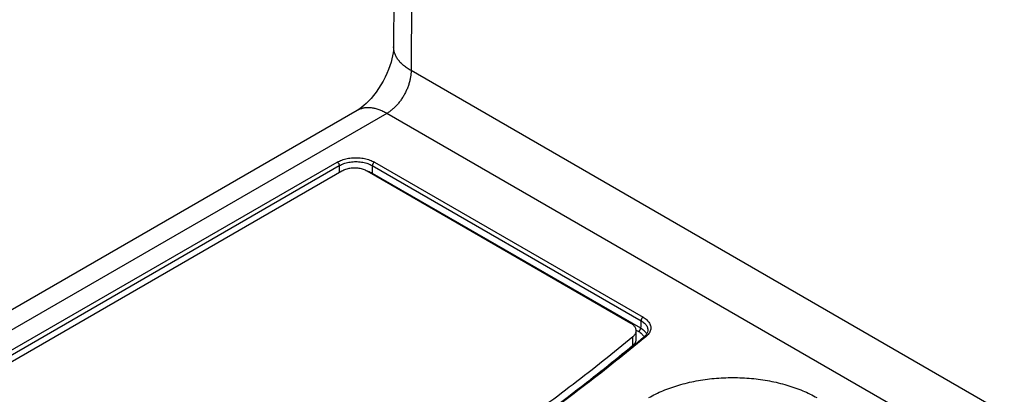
# Model space of a CAD drawing. Header units: inches. Extents: x 0 to 34, y 0 to 22.
# Tile 8 of 83: x 2.925 to 4.582, y 13.766 to 14.397. Entities that reach past the tile are written whole.
import ezdxf

# ---------------------------------------------------------------- set-up
doc = ezdxf.new("R2010")
doc.units = ezdxf.units.IN
doc.header["$LTSCALE"] = 1.87
doc.header["$MEASUREMENT"] = 0
doc.layers.get('0').update_dxf_attribs({"linetype": 'CONTINUOUS'})

msp = doc.modelspace()

# ---------------------------------------------------------------- linework, layer by layer
at = {"color": 7, "linetype": 'CONTINUOUS'}
for p, q in [((3.5606, 15.1877), (3.5543, 14.3516)), ((3.5899, 15.1469), (3.5836, 14.3115)), ((5.8823, 12.9842), (3.5836, 14.3115)), ((3.4929, 14.2444), (2.1128, 13.4476)), ((3.5429, 14.2394), (2.1628, 13.4426)), ((5.8396, 12.9133), (3.5429, 14.2394)), ((2.254, 13.4614), (3.4594, 14.1574)), ((3.522, 14.1574), (3.9743, 13.8963)), ((2.2575, 13.4555), (3.4629, 14.1515)), ((3.4673, 14.1422), (2.2705, 13.4512)), ((3.4629, 14.1515), (3.4629, 14.1397)), ((3.9538, 13.8858), (3.5098, 14.1422)), ((3.5185, 14.1515), (3.5185, 14.1388)), ((3.5185, 14.1515), (3.9708, 13.8904)), ((3.5185, 14.1388), (3.9701, 13.8781)), ((3.9625, 13.8746), (3.9666, 13.8722)), ((3.9626, 13.8589), (3.9626, 13.8736)), ((3.9823, 13.8737), (3.9823, 13.8737)), ((3.9572, 13.849), (3.9572, 13.8637)), ((3.9776, 13.8647), (3.9761, 13.8634)), ((3.9794, 13.8667), (3.9776, 13.8647))]:
    msp.add_line(p, q, dxfattribs=at)
for points in [[(3.5543, 14.3516), (3.5543, 14.3493), (3.554, 14.3457), (3.5535, 14.3415), (3.5527, 14.3367), (3.5515, 14.3314), (3.55, 14.3257), (3.5481, 14.3196), (3.5457, 14.3133), (3.543, 14.3068), (3.54, 14.3003), (3.5365, 14.2938), (3.5328, 14.2874), (3.5289, 14.2812), (3.5248, 14.2753), (3.5206, 14.2698), (3.5164, 14.2648), (3.5122, 14.2602), (3.5082, 14.2562), (3.5043, 14.2527), (3.5007, 14.2498), (3.4975, 14.2474), (3.4947, 14.2455), (3.4929, 14.2444)], [(3.9823, 13.8737), (3.9822, 13.8731), (3.9817, 13.8709), (3.9808, 13.8688), (3.9794, 13.8667)]]:
    msp.add_lwpolyline(points, dxfattribs=at)
for points, knots in [([(3.5836, 14.3115), (3.5814, 14.3127), (3.5771, 14.3154), (3.5712, 14.3199), (3.5662, 14.3246), (3.5619, 14.3296), (3.5586, 14.3349), (3.5562, 14.3403), (3.5547, 14.3458), (3.5543, 14.3496), (3.5543, 14.3515), (3.5543, 14.3516)], [0, 0, 0, 0, 0.149309, 0.290563, 0.42377, 0.549277, 0.667823, 0.780574, 0.88912, 0.995411, 1, 1, 1, 1]), ([(3.5836, 14.3115), (3.5837, 14.3096), (3.5835, 14.3058), (3.5827, 14.3), (3.5815, 14.294), (3.5798, 14.288), (3.5776, 14.282), (3.5749, 14.2761), (3.5719, 14.2703), (3.5685, 14.2647), (3.5648, 14.2594), (3.5608, 14.2545), (3.5566, 14.25), (3.5521, 14.2459), (3.5476, 14.2424), (3.5444, 14.2403), (3.5429, 14.2394)], [0, 0, 0, 0, 0.065001, 0.133013, 0.203665, 0.276491, 0.350969, 0.426532, 0.502584, 0.578518, 0.653728, 0.727629, 0.799671, 0.869352, 0.93624, 1, 1, 1, 1]), ([(3.5429, 14.2394), (3.5407, 14.2407), (3.5365, 14.2429), (3.5299, 14.2456), (3.5235, 14.2476), (3.5173, 14.2488), (3.5113, 14.2492), (3.5055, 14.2488), (3.5, 14.2476), (3.4959, 14.246), (3.4936, 14.2448), (3.4929, 14.2444)], [0, 0, 0, 0, 0.140824, 0.274746, 0.40178, 0.522196, 0.636561, 0.74576, 0.850998, 0.953761, 1, 1, 1, 1]), ([(3.4594, 14.1574), (3.4606, 14.1581), (3.4631, 14.1594), (3.4672, 14.1611), (3.4715, 14.1624), (3.4761, 14.1635), (3.4809, 14.1643), (3.4858, 14.1648), (3.4907, 14.165), (3.4957, 14.1648), (3.5006, 14.1643), (3.5054, 14.1635), (3.5099, 14.1624), (3.5143, 14.1611), (3.5183, 14.1594), (3.5208, 14.1581), (3.522, 14.1574)], [0, 0, 0, 0, 0.063306, 0.130426, 0.200768, 0.273579, 0.348065, 0.423746, 0.500148, 0.576554, 0.652242, 0.726706, 0.799442, 0.869689, 0.936726, 1, 1, 1, 1]), ([(3.4594, 14.1574), (3.4597, 14.1573), (3.4601, 14.157), (3.4608, 14.1564), (3.4613, 14.1557), (3.4619, 14.1549), (3.4623, 14.1541), (3.4626, 14.1532), (3.4628, 14.1524), (3.4629, 14.1518), (3.4629, 14.1515)], [0, 0, 0, 0, 0.113749, 0.236337, 0.365364, 0.49789, 0.630708, 0.760588, 0.884524, 1, 1, 1, 1]), ([(3.4629, 14.1515), (3.4641, 14.1522), (3.4665, 14.1535), (3.4704, 14.155), (3.4746, 14.1563), (3.4791, 14.1573), (3.4837, 14.1579), (3.4884, 14.1583), (3.4931, 14.1583), (3.4978, 14.1579), (3.5024, 14.1573), (3.5068, 14.1563), (3.5111, 14.155), (3.515, 14.1535), (3.5174, 14.1522), (3.5185, 14.1515)], [0, 0, 0, 0, 0.069245, 0.142146, 0.218214, 0.296863, 0.377409, 0.459115, 0.541213, 0.622919, 0.703458, 0.782091, 0.858115, 0.930922, 1, 1, 1, 1]), ([(3.522, 14.1574), (3.5218, 14.1573), (3.5213, 14.157), (3.5207, 14.1564), (3.5201, 14.1557), (3.5196, 14.1549), (3.5192, 14.1541), (3.5188, 14.1532), (3.5186, 14.1524), (3.5186, 14.1518), (3.5186, 14.1515)], [0, 0, 0, 0, 0.113741, 0.236321, 0.365344, 0.497869, 0.630688, 0.760573, 0.884516, 1, 1, 1, 1]), ([(3.5098, 14.1422), (3.5088, 14.1428), (3.5068, 14.1438), (3.5035, 14.1451), (3.5, 14.1461), (3.4963, 14.1468), (3.4925, 14.1472), (3.4885, 14.1474), (3.4846, 14.1472), (3.4808, 14.1468), (3.4771, 14.1461), (3.4736, 14.1451), (3.4703, 14.1438), (3.4683, 14.1428), (3.4673, 14.1422)], [0, 0, 0, 0, 0.074902, 0.154459, 0.237347, 0.323113, 0.411243, 0.5, 0.588757, 0.676887, 0.762653, 0.845541, 0.925098, 1, 1, 1, 1]), ([(3.5111, 14.1422), (3.5124, 14.1417), (3.515, 14.1407), (3.5174, 14.1395), (3.5185, 14.1388)], [0, 0, 0, 0, 0.513458, 1, 1, 1, 1]), ([(3.5183, 14.1373), (3.5184, 14.1376), (3.5185, 14.1381), (3.5185, 14.1386), (3.5186, 14.1388)], [0, 0, 0, 0, 0.471894, 1, 1, 1, 1]), ([(3.9708, 13.8904), (3.9707, 13.8891), (3.9706, 13.8863), (3.9703, 13.8822), (3.9702, 13.8795), (3.9701, 13.8781)], [0, 0, 0, 0, 0.333281, 0.66664, 1, 1, 1, 1]), ([(3.9743, 13.8963), (3.974, 13.8962), (3.9736, 13.8959), (3.9729, 13.8953), (3.9723, 13.8946), (3.9718, 13.8938), (3.9714, 13.893), (3.9711, 13.8921), (3.9709, 13.8913), (3.9708, 13.8907), (3.9708, 13.8904)], [0, 0, 0, 0, 0.113752, 0.236342, 0.36537, 0.497896, 0.630714, 0.760592, 0.884526, 1, 1, 1, 1]), ([(3.9708, 13.8904), (3.9718, 13.8898), (3.9738, 13.8886), (3.9764, 13.8864), (3.9786, 13.8841), (3.9804, 13.8816), (3.9816, 13.8791), (3.9822, 13.8764), (3.9823, 13.8746), (3.9823, 13.8737), (3.9823, 13.8737)], [0, 0, 0, 0, 0.169427, 0.328335, 0.476931, 0.616134, 0.747577, 0.873653, 0.997372, 1, 1, 1, 1]), ([(3.9743, 13.8963), (3.9754, 13.8956), (3.9776, 13.8942), (3.9806, 13.8918), (3.9831, 13.8892), (3.985, 13.8864), (3.9864, 13.8835), (3.9872, 13.8805), (3.9873, 13.8775), (3.9868, 13.8745), (3.9858, 13.8715), (3.9841, 13.8687), (3.9819, 13.866), (3.9802, 13.8644), (3.9792, 13.8636)], [0, 0, 0, 0, 0.099579, 0.193989, 0.2828, 0.366057, 0.444458, 0.519474, 0.593024, 0.667168, 0.743848, 0.82443, 0.909726, 1, 1, 1, 1]), ([(3.9626, 13.8736), (3.9626, 13.8737), (3.9626, 13.8746), (3.9623, 13.8762), (3.9615, 13.8784), (3.9602, 13.8805), (3.9585, 13.8825), (3.9563, 13.8843), (3.9547, 13.8853), (3.9538, 13.8858)], [0, 0, 0, 0, 0.026151, 0.166202, 0.311966, 0.466246, 0.631193, 0.809413, 1, 1, 1, 1]), ([(3.9572, 13.8637), (3.9579, 13.8642), (3.9592, 13.8654), (3.9607, 13.8675), (3.9619, 13.8696), (3.9625, 13.8716), (3.9626, 13.873), (3.9626, 13.8736)], [0, 0, 0, 0, 0.233235, 0.450776, 0.653452, 0.846676, 1, 1, 1, 1]), ([(3.9666, 13.8722), (3.9669, 13.8724), (3.9673, 13.8727), (3.9679, 13.8733), (3.9685, 13.874), (3.9691, 13.8748), (3.9695, 13.8756), (3.9698, 13.8764), (3.97, 13.8773), (3.9701, 13.8779), (3.9701, 13.8781)], [0, 0, 0, 0, 0.113736, 0.236313, 0.365334, 0.497859, 0.630681, 0.760568, 0.884514, 1, 1, 1, 1]), ([(3.9666, 13.8722), (3.9676, 13.8717), (3.9695, 13.8705), (3.9719, 13.8684), (3.9739, 13.8661), (3.975, 13.8645), (3.9754, 13.8636)], [0, 0, 0, 0, 0.274362, 0.532993, 0.774677, 1, 1, 1, 1]), ([(3.9701, 13.8781), (3.9711, 13.8775), (3.9731, 13.8762), (3.9758, 13.8741), (3.9779, 13.8717), (3.9794, 13.8697), (3.9801, 13.8684), (3.9803, 13.8679)], [0, 0, 0, 0, 0.24881, 0.482203, 0.700466, 0.904859, 1, 1, 1, 1]), ([(2.753, 13.1684), (2.7994, 13.1872), (2.8911, 13.2256), (3.0259, 13.2864), (3.157, 13.3499), (3.2843, 13.416), (3.4074, 13.4846), (3.5263, 13.5557), (3.6409, 13.6291), (3.7509, 13.7048), (3.8564, 13.7826), (3.9241, 13.8364), (3.9572, 13.8637)], [0, 0, 0, 0, 0.107576, 0.213578, 0.317954, 0.420659, 0.521651, 0.620898, 0.718372, 0.814053, 0.90793, 1, 1, 1, 1]), ([(3.9772, 13.862), (3.9446, 13.835), (3.8769, 13.7812), (3.7797, 13.7093), (3.7153, 13.6646), (3.6868, 13.6454)], [0, 0, 0, 0, 0.350712, 0.715811, 1, 1, 1, 1]), ([(3.9572, 13.849), (3.9579, 13.8495), (3.9592, 13.8507), (3.9607, 13.8528), (3.9619, 13.8549), (3.9625, 13.857), (3.9626, 13.8583), (3.9626, 13.8589)], [0, 0, 0, 0, 0.233446, 0.450531, 0.653669, 0.846775, 1, 1, 1, 1]), ([(3.9792, 13.8636), (3.979, 13.8637), (3.9785, 13.8639), (3.9777, 13.864), (3.9771, 13.8639), (3.9765, 13.8637), (3.9762, 13.8635), (3.9761, 13.8634)], [0, 0, 0, 0, 0.244651, 0.471216, 0.680963, 0.878217, 1, 1, 1, 1]), ([(2.7624, 13.1624), (2.8088, 13.1811), (2.9009, 13.2197), (3.0367, 13.2808), (3.169, 13.3449), (3.2975, 13.4115), (3.4217, 13.4808), (3.5417, 13.5525), (3.6573, 13.6266), (3.7683, 13.703), (3.8681, 13.7768), (3.9304, 13.826), (3.9577, 13.8483)], [0, 0, 0, 0, 0.108531, 0.216523, 0.322846, 0.427451, 0.530298, 0.631351, 0.730583, 0.827974, 0.923511, 1, 1, 1, 1]), ([(3.9839, 13.7608), (3.9877, 13.7629), (3.9955, 13.7671), (4.0078, 13.7727), (4.0208, 13.7777), (4.0346, 13.7821), (4.0488, 13.7859), (4.0635, 13.7891), (4.0787, 13.7915), (4.094, 13.7933), (4.1096, 13.7944), (4.1253, 13.7947), (4.141, 13.7944), (4.1566, 13.7933), (4.172, 13.7915), (4.1871, 13.7891), (4.2018, 13.7859), (4.2161, 13.7821), (4.2298, 13.7777), (4.2429, 13.7727), (4.2552, 13.7671), (4.263, 13.7629), (4.2667, 13.7608)], [0, 0, 0, 0, 0.044192, 0.090209, 0.137861, 0.186921, 0.237157, 0.288415, 0.34054, 0.393323, 0.446536, 0.499965, 0.553396, 0.606614, 0.659401, 0.711528, 0.762786, 0.813026, 0.862101, 0.909771, 0.955802, 1, 1, 1, 1])]:
    msp.add_open_spline(points, degree=3, knots=knots, dxfattribs=at)
for points in [[(3.5081, 14.1431), (3.5087, 14.143), (3.5093, 14.1428), (3.5099, 14.1426)], [(3.5099, 14.1426), (3.5103, 14.1425), (3.5107, 14.1423), (3.5111, 14.1422)], [(3.9577, 13.8483), (3.9639, 13.8533), (3.97, 13.8583), (3.9761, 13.8634)], [(3.9754, 13.8636), (3.9755, 13.8635), (3.9755, 13.8633), (3.9756, 13.8632)], [(3.9756, 13.8632), (3.9756, 13.8631), (3.9756, 13.8631), (3.9757, 13.863)], [(3.9792, 13.8636), (3.9786, 13.8631), (3.9779, 13.8625), (3.9772, 13.862)], [(3.8605, 13.7721), (3.8932, 13.7971), (3.9254, 13.8228), (3.9572, 13.849)]]:
    msp.add_open_spline(points, degree=3, dxfattribs=at)

doc.saveas('drawing.dxf')
